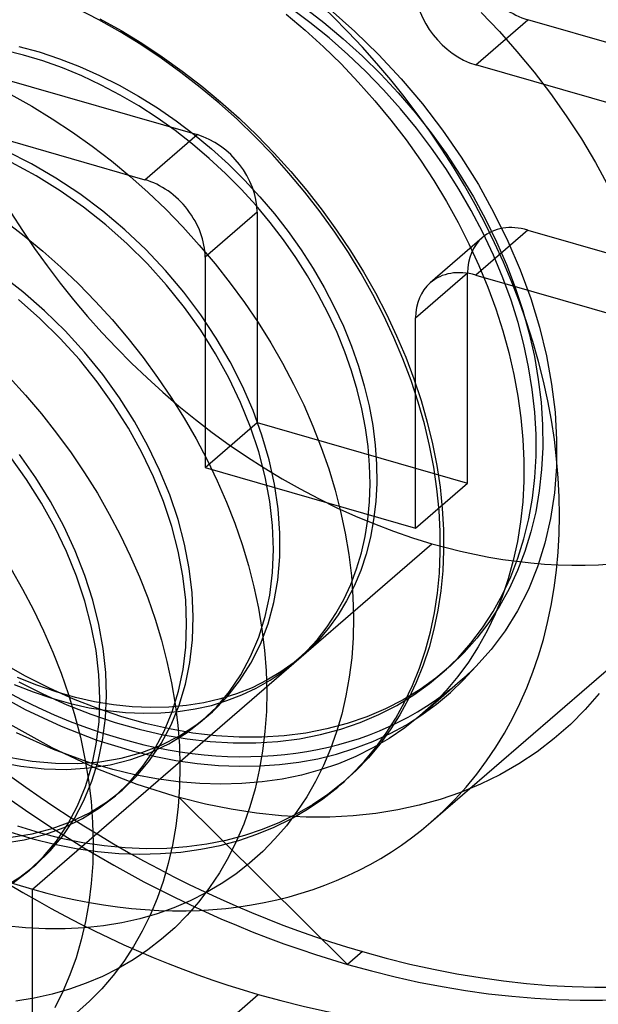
# Model space of a CAD drawing. Header units: millimetres. Extents: x -24 to 80, y -43 to 164.
# Tile 96 of 223: x 5.39 to 7.06, y 102.86 to 105.7. Entities that reach past the tile are written whole.
import ezdxf

# ---------------------------------------------------------------- set-up
doc = ezdxf.new("R2010")
doc.units = ezdxf.units.MM
doc.layers.add('MAIN-1', color=7, linetype='Continuous')
doc.layers.add('MAIN-2', color=7, linetype='Continuous')

msp = doc.modelspace()

# ---------------------------------------------------------------- linework, layer by layer
at = {"layer": 'MAIN-1'}
for centre, major_axis, start_param, end_param in [((10.2489, 101.4321), (14.0751, -16.2525), -2.289931, -0.995009), ((9.8489, 101.0857), (-14.0751, 16.2525), 0.851661, 2.146584)]:
    msp.add_ellipse(centre, major_axis=major_axis, ratio=0.75, start_param=start_param, end_param=end_param, dxfattribs=at)
at = {"layer": 'MAIN-2'}
for p, q in [((5.6226, 105.6954), (5.5608, 105.7272)), ((6.2305, 105.6881), (6.173, 105.7308)), ((6.2119, 105.733), (6.2702, 105.6884)), ((5.6255, 105.6987), (5.6866, 105.6646)), ((6.1626, 105.7118), (6.2167, 105.6661)), ((6.2885, 105.7257), (6.3598, 105.6624)), ((6.7242, 105.7166), (6.7763, 105.6619)), ((5.6836, 105.6611), (5.6226, 105.6954)), ((6.2861, 105.6433), (6.2305, 105.6881)), ((6.2702, 105.6884), (6.3268, 105.6411)), ((6.7081, 105.5662), (6.8581, 105.6961)), ((7.4643, 105.5211), (6.8581, 105.6961)), ((5.7433, 105.6244), (5.6836, 105.6611)), ((5.6866, 105.6646), (5.7466, 105.6281)), ((6.2167, 105.6661), (6.2693, 105.6183)), ((6.3399, 105.5961), (6.2861, 105.6433)), ((6.3598, 105.6624), (6.428, 105.5957)), ((6.7763, 105.6619), (6.827, 105.6048)), ((5.3922, 105.6191), (5.4507, 105.6031)), ((5.8018, 105.5854), (5.7433, 105.6244)), ((5.7466, 105.6281), (5.8054, 105.5892)), ((6.2693, 105.6183), (6.3204, 105.5684)), ((6.3268, 105.6411), (6.3816, 105.5914)), ((5.4052, 105.5942), (5.3489, 105.6083)), ((5.4615, 105.5771), (5.4052, 105.5942)), ((5.4507, 105.6031), (5.5091, 105.5837)), ((5.859, 105.5442), (5.8018, 105.5854)), ((5.8054, 105.5892), (5.8628, 105.548)), ((6.3919, 105.5464), (6.3399, 105.5961)), ((6.3816, 105.5914), (6.4344, 105.5392)), ((6.428, 105.5957), (6.493, 105.5259)), ((6.827, 105.6048), (6.8762, 105.5452)), ((5.5177, 105.5569), (5.4615, 105.5771)), ((5.5091, 105.5837), (5.5671, 105.5612)), ((5.5736, 105.5338), (5.5177, 105.5569)), ((5.5671, 105.5612), (5.6245, 105.5357)), ((6.3204, 105.5684), (6.37, 105.5164)), ((7.3143, 105.3912), (6.7081, 105.5662)), ((5.2993, 105.5398), (5.9055, 105.3648)), ((5.629, 105.5077), (5.5736, 105.5338)), ((5.6245, 105.5357), (5.6812, 105.5072)), ((5.9147, 105.5009), (5.859, 105.5442)), ((5.8628, 105.548), (5.9189, 105.5048)), ((6.4424, 105.4942), (6.3919, 105.5464)), ((6.4344, 105.5392), (6.4851, 105.4849)), ((6.8762, 105.5452), (6.9236, 105.4833)), ((5.6838, 105.4789), (5.629, 105.5077)), ((5.6812, 105.5072), (5.737, 105.4758)), ((5.9689, 105.4555), (5.9147, 105.5009)), ((5.9189, 105.5048), (5.9734, 105.4594)), ((6.37, 105.5164), (6.4179, 105.4624)), ((6.493, 105.5259), (6.5546, 105.4532)), ((5.3688, 105.4807), (5.4291, 105.447)), ((5.7377, 105.4474), (5.6838, 105.4789)), ((5.737, 105.4758), (5.7917, 105.4417)), ((6.4911, 105.4396), (6.4424, 105.4942)), ((6.4851, 105.4849), (6.5335, 105.4284)), ((6.9236, 105.4833), (6.9691, 105.4191)), ((5.4291, 105.447), (5.4884, 105.4108)), ((5.7905, 105.4132), (5.7377, 105.4474)), ((6.0216, 105.4081), (5.9689, 105.4555)), ((5.9734, 105.4594), (6.0264, 105.4121)), ((6.4179, 105.4624), (6.4637, 105.4068)), ((6.5546, 105.4532), (6.6124, 105.3779)), ((5.7917, 105.4417), (5.845, 105.4049)), ((6.5375, 105.3832), (6.4911, 105.4396)), ((6.5335, 105.4284), (6.5796, 105.3701)), ((6.9691, 105.4191), (7.0125, 105.3527)), ((5.1493, 105.4099), (5.7555, 105.2349)), ((5.4884, 105.4108), (5.5466, 105.3724)), ((5.8421, 105.3765), (5.7905, 105.4132)), ((5.845, 105.4049), (5.8969, 105.3655)), ((6.0728, 105.3586), (6.0216, 105.4081)), ((6.0264, 105.4121), (6.0777, 105.3628)), ((6.4637, 105.4068), (6.5074, 105.3497)), ((5.5466, 105.3724), (5.6034, 105.3318)), ((5.7555, 105.2349), (5.9055, 105.3648)), ((5.8922, 105.3375), (5.8421, 105.3765)), ((5.8969, 105.3655), (5.9472, 105.3238)), ((6.1224, 105.3072), (6.0728, 105.3586)), ((6.0777, 105.3628), (6.1274, 105.3117)), ((6.5812, 105.3257), (6.5375, 105.3832)), ((6.5796, 105.3701), (6.6231, 105.31)), ((6.6124, 105.3779), (6.6662, 105.3003)), ((5.6034, 105.3318), (5.6587, 105.2892)), ((5.9408, 105.2962), (5.8922, 105.3375)), ((6.5074, 105.3497), (6.5487, 105.2915)), ((7.0125, 105.3527), (7.0535, 105.2841)), ((5.4283, 105.2809), (5.3562, 105.3173)), ((5.9472, 105.3238), (5.9957, 105.2798)), ((6.1703, 105.2538), (6.1224, 105.3072)), ((6.1274, 105.3117), (6.1753, 105.2587)), ((6.622, 105.2673), (6.5812, 105.3257)), ((6.6231, 105.31), (6.6638, 105.2484)), ((5.4422, 105.2459), (5.3712, 105.2842)), ((5.499, 105.2398), (5.4283, 105.2809)), ((5.6587, 105.2892), (5.7123, 105.2447)), ((5.9877, 105.2527), (5.9408, 105.2962)), ((5.9957, 105.2798), (6.0422, 105.2338)), ((6.5487, 105.2915), (6.5875, 105.2323)), ((6.6662, 105.3003), (6.7158, 105.2208)), ((7.0535, 105.2841), (7.092, 105.2133)), ((5.5114, 105.2031), (5.4422, 105.2459)), ((5.7123, 105.2447), (5.7644, 105.1983)), ((6.0326, 105.2074), (5.9877, 105.2527)), ((6.2163, 105.1987), (6.1703, 105.2538)), ((6.1753, 105.2587), (6.2214, 105.2039)), ((6.66, 105.2075), (6.622, 105.2673)), ((6.6638, 105.2484), (6.7016, 105.1855)), ((5.5677, 105.1942), (5.499, 105.2398)), ((6.0422, 105.2338), (6.0865, 105.186)), ((6.5875, 105.2323), (6.6238, 105.1721)), ((6.7158, 105.2208), (6.7607, 105.1399)), ((5.5784, 105.1561), (5.5114, 105.2031)), ((5.6341, 105.1445), (5.5677, 105.1942)), ((5.7644, 105.1983), (5.8151, 105.1498)), ((6.0754, 105.1604), (6.0326, 105.2074)), ((6.2602, 105.142), (6.2163, 105.1987)), ((6.2214, 105.2039), (6.2655, 105.1474)), ((6.6955, 105.1459), (6.66, 105.2075)), ((6.116, 105.1119), (6.0754, 105.1604)), ((6.0865, 105.186), (6.1285, 105.1365)), ((6.6238, 105.1721), (6.6575, 105.1112)), ((6.7016, 105.1855), (6.7364, 105.1214)), ((5.6429, 105.1051), (5.5784, 105.1561)), ((5.6975, 105.0908), (5.6341, 105.1445)), ((5.8151, 105.1498), (5.8643, 105.0992)), ((6.0787, 105.1416), (5.9287, 105.0117)), ((6.0787, 105.1416), (6.0787, 104.5354)), ((6.1285, 105.1365), (6.1682, 105.0855)), ((6.3019, 105.084), (6.2602, 105.142)), ((6.2655, 105.1474), (6.3076, 105.0895)), ((6.7286, 105.0823), (6.6955, 105.1459)), ((6.7607, 105.1399), (6.8009, 105.0579)), ((5.3519, 105.1161), (5.4072, 105.0736)), ((5.7045, 105.0503), (5.6429, 105.1051)), ((6.1543, 105.062), (6.116, 105.1119)), ((6.6575, 105.1112), (6.6886, 105.0497)), ((6.7364, 105.1214), (6.7682, 105.0563)), ((5.7577, 105.0336), (5.6975, 105.0908)), ((5.8643, 105.0992), (5.9118, 105.0467)), ((6.1682, 105.0855), (6.2053, 105.0331)), ((6.3413, 105.0247), (6.3019, 105.084)), ((6.3076, 105.0895), (6.3473, 105.0302)), ((6.8581, 105.0898), (6.7081, 104.9599)), ((6.7591, 105.0172), (6.7286, 105.0823)), ((6.8581, 105.0898), (7.4643, 104.9148)), ((5.4072, 105.0736), (5.461, 105.0292)), ((5.7629, 104.9921), (5.7045, 105.0503)), ((5.9118, 105.0467), (5.9575, 104.9926)), ((6.1902, 105.0107), (6.1543, 105.062)), ((6.7272, 105.0678), (6.5772, 104.9379)), ((6.6886, 105.0497), (6.7171, 104.9877)), ((6.7682, 105.0563), (6.7968, 104.9905)), ((6.8009, 105.0579), (6.8362, 104.9754)), ((5.461, 105.0292), (5.5132, 104.9828)), ((5.8144, 104.9733), (5.7577, 105.0336)), ((6.2053, 105.0331), (6.2398, 104.9794)), ((6.3781, 104.9646), (6.3413, 105.0247)), ((6.3473, 105.0302), (6.3845, 104.9699)), ((6.7864, 104.952), (6.7591, 105.0172)), ((5.8177, 104.9309), (5.7629, 104.9921)), ((5.9287, 105.0117), (5.9287, 104.4055)), ((5.9575, 104.9926), (6.0011, 104.9372)), ((6.2237, 104.9579), (6.1902, 105.0107)), ((6.7968, 104.9905), (6.822, 104.9242)), ((5.4033, 104.9121), (5.3381, 104.9628)), ((5.5132, 104.9828), (5.5639, 104.9345)), ((5.8672, 104.9105), (5.8144, 104.9733)), ((6.2398, 104.9794), (6.2716, 104.9246)), ((6.4123, 104.9038), (6.3781, 104.9646)), ((6.3845, 104.9699), (6.4191, 104.9088)), ((6.5349, 104.8367), (6.6849, 104.9666)), ((6.6849, 104.3604), (6.6849, 104.9666)), ((6.7171, 104.9877), (6.7428, 104.9253)), ((6.8362, 104.9754), (6.8665, 104.8927)), ((5.5639, 104.9345), (5.6131, 104.8841)), ((6.0011, 104.9372), (6.0424, 104.8808)), ((6.2548, 104.904), (6.2237, 104.9579)), ((6.7081, 104.9599), (7.3143, 104.7849)), ((6.8102, 104.8874), (6.7864, 104.952)), ((5.4659, 104.8574), (5.4033, 104.9121)), ((5.8689, 104.8671), (5.8177, 104.9309)), ((5.916, 104.8453), (5.8672, 104.9105)), ((6.2831, 104.8493), (6.2548, 104.904)), ((6.2716, 104.9246), (6.3007, 104.8689)), ((6.4438, 104.8424), (6.4123, 104.9038)), ((6.4191, 104.9088), (6.451, 104.8472)), ((6.7428, 104.9253), (6.7658, 104.8625)), ((6.822, 104.9242), (6.8439, 104.8578)), ((5.4527, 104.8354), (5.3909, 104.89)), ((5.6131, 104.8841), (5.6606, 104.8319)), ((6.0424, 104.8808), (6.0813, 104.8233)), ((6.8303, 104.8236), (6.8102, 104.8874)), ((6.8665, 104.8927), (6.8918, 104.8101)), ((5.5254, 104.7992), (5.4659, 104.8574)), ((5.9161, 104.801), (5.8689, 104.8671)), ((6.3086, 104.7942), (6.2831, 104.8493)), ((6.3007, 104.8689), (6.3269, 104.8124)), ((6.451, 104.8472), (6.4802, 104.7852)), ((6.7658, 104.8625), (6.786, 104.7996)), ((6.8439, 104.8578), (6.8623, 104.7916)), ((5.5113, 104.7774), (5.4527, 104.8354)), ((5.6606, 104.8319), (5.7064, 104.778)), ((5.9606, 104.7782), (5.916, 104.8453)), ((6.0813, 104.8233), (6.1179, 104.765)), ((6.4726, 104.7806), (6.4438, 104.8424)), ((6.5349, 104.2305), (6.5349, 104.8367)), ((6.847, 104.7599), (6.8303, 104.8236)), ((5.5815, 104.7376), (5.5254, 104.7992)), ((5.959, 104.733), (5.9161, 104.801)), ((6.331, 104.7391), (6.3086, 104.7942)), ((6.3269, 104.8124), (6.3502, 104.7554)), ((6.786, 104.7996), (6.8034, 104.7366)), ((6.8623, 104.7916), (6.8771, 104.7255)), ((6.8918, 104.8101), (6.9119, 104.7276)), ((5.5664, 104.7164), (5.5113, 104.7774)), ((5.7064, 104.778), (5.7501, 104.7223)), ((6.0008, 104.7096), (5.9606, 104.7782)), ((6.1179, 104.765), (6.152, 104.7059)), ((6.4986, 104.7185), (6.4726, 104.7806)), ((6.4802, 104.7852), (6.5065, 104.7231)), ((5.6337, 104.6731), (5.5815, 104.7376)), ((6.3505, 104.684), (6.331, 104.7391)), ((6.3502, 104.7554), (6.3703, 104.698)), ((6.8034, 104.7366), (6.8179, 104.6735)), ((6.8606, 104.6954), (6.847, 104.7599)), ((5.6176, 104.6527), (5.5664, 104.7164)), ((5.7501, 104.7223), (5.7918, 104.6652)), ((5.9974, 104.6636), (5.959, 104.733)), ((6.0363, 104.6399), (6.0008, 104.7096)), ((6.152, 104.7059), (6.1837, 104.646)), ((6.5219, 104.6563), (6.4986, 104.7185)), ((6.5065, 104.7231), (6.53, 104.661)), ((6.8771, 104.7255), (6.8885, 104.6596)), ((6.9119, 104.7276), (6.9269, 104.6458)), ((6.3669, 104.6291), (6.3505, 104.684)), ((6.3703, 104.698), (6.3873, 104.6406)), ((6.871, 104.6301), (6.8606, 104.6954)), ((5.3642, 104.666), (5.4116, 104.6138)), ((5.6647, 104.5866), (5.6176, 104.6527)), ((5.6816, 104.6065), (5.6337, 104.6731)), ((5.7918, 104.6652), (5.8312, 104.6069)), ((6.031, 104.593), (5.9974, 104.6636)), ((6.5424, 104.5939), (6.5219, 104.6563)), ((6.53, 104.661), (6.5507, 104.5987)), ((6.8179, 104.6735), (6.8296, 104.6107)), ((6.8885, 104.6596), (6.8963, 104.5936)), ((6.0669, 104.5694), (6.0363, 104.6399)), ((6.1837, 104.646), (6.2128, 104.5857)), ((6.3804, 104.5744), (6.3669, 104.6291)), ((6.3873, 104.6406), (6.401, 104.5833)), ((6.8781, 104.5648), (6.871, 104.6301)), ((6.9269, 104.6458), (6.9367, 104.5649)), ((5.4116, 104.6138), (5.4573, 104.56)), ((5.725, 104.5381), (5.6816, 104.6065)), ((5.8312, 104.6069), (5.8682, 104.5477)), ((6.0597, 104.5218), (6.031, 104.593)), ((6.5602, 104.5314), (6.5424, 104.5939)), ((6.5507, 104.5987), (6.5686, 104.5364)), ((6.8296, 104.6107), (6.8383, 104.5484)), ((6.8963, 104.5936), (6.9005, 104.5281)), ((5.7076, 104.5186), (5.6647, 104.5866)), ((6.0925, 104.4986), (6.0669, 104.5694)), ((6.2128, 104.5857), (6.2394, 104.5248)), ((6.3908, 104.5199), (6.3804, 104.5744)), ((6.401, 104.5833), (6.4114, 104.5264)), ((6.8819, 104.5005), (6.8781, 104.5648)), ((6.9367, 104.5649), (6.9413, 104.4855)), ((5.4573, 104.56), (5.5009, 104.5046)), ((5.7638, 104.4684), (5.725, 104.5381)), ((5.8682, 104.5477), (5.9027, 104.4878)), ((5.9287, 104.4055), (6.0787, 104.5354)), ((6.0787, 104.5354), (6.6849, 104.3604)), ((6.5686, 104.5364), (6.5838, 104.4739)), ((6.8383, 104.5484), (6.8441, 104.4867)), ((5.7461, 104.4491), (5.7076, 104.5186)), ((6.0832, 104.4503), (6.0597, 104.5218)), ((6.2394, 104.5248), (6.2633, 104.4636)), ((6.3983, 104.4658), (6.3908, 104.5199)), ((6.4114, 104.5264), (6.4186, 104.4701)), ((6.5751, 104.4688), (6.5602, 104.5314)), ((6.9005, 104.5281), (6.9012, 104.4635)), ((5.5009, 104.5046), (5.5424, 104.4478)), ((5.9027, 104.4878), (5.9345, 104.4275)), ((6.1129, 104.428), (6.0925, 104.4986)), ((6.8441, 104.4867), (6.8468, 104.4258)), ((6.8821, 104.4378), (6.8819, 104.5005)), ((6.9413, 104.4855), (6.9406, 104.4078)), ((5.7977, 104.3979), (5.7638, 104.4684)), ((6.1015, 104.3788), (6.0832, 104.4503)), ((6.2633, 104.4636), (6.2846, 104.4021)), ((6.4026, 104.412), (6.3983, 104.4658)), ((6.4186, 104.4701), (6.4224, 104.4147)), ((6.5873, 104.4063), (6.5751, 104.4688)), ((6.5838, 104.4739), (6.5961, 104.4114)), ((6.9012, 104.4635), (6.8981, 104.4001)), ((5.4144, 104.371), (5.3671, 104.4369)), ((5.4411, 104.3761), (5.3941, 104.4429)), ((5.5424, 104.4478), (5.5816, 104.3899)), ((5.7799, 104.3785), (5.7461, 104.4491)), ((5.9345, 104.4275), (5.9637, 104.3668)), ((6.1283, 104.3575), (6.1129, 104.428)), ((6.8468, 104.4258), (6.8466, 104.3658)), ((6.8787, 104.3766), (6.8821, 104.4378)), ((5.8268, 104.3269), (5.7977, 104.3979)), ((5.9287, 104.4055), (6.5349, 104.2305)), ((6.2846, 104.4021), (6.3032, 104.3404)), ((6.404, 104.3588), (6.4026, 104.412)), ((6.4224, 104.4147), (6.423, 104.3603)), ((6.5965, 104.344), (6.5873, 104.4063)), ((6.5961, 104.4114), (6.6054, 104.3492)), ((6.8981, 104.4001), (6.8914, 104.3383)), ((6.9406, 104.4078), (6.9347, 104.3321)), ((5.4573, 104.3031), (5.4144, 104.371)), ((5.4836, 104.3074), (5.4411, 104.3761)), ((5.5816, 104.3899), (5.6184, 104.3311)), ((5.8088, 104.3072), (5.7799, 104.3785)), ((5.9637, 104.3668), (5.9902, 104.306)), ((6.1147, 104.3079), (6.1015, 104.3788)), ((6.5791, 103.383), (7.7291, 104.3789)), ((6.8466, 104.3658), (6.8435, 104.3069)), ((6.8717, 104.3167), (6.8787, 104.3766)), ((6.1388, 104.2869), (6.1283, 104.3575)), ((6.3032, 104.3404), (6.3191, 104.2785)), ((6.4023, 104.3066), (6.404, 104.3588)), ((6.423, 104.3603), (6.4202, 104.3071)), ((6.5349, 104.2305), (6.6849, 104.3604)), ((6.6027, 104.282), (6.5965, 104.344)), ((6.6054, 104.3492), (6.6118, 104.2875)), ((6.8914, 104.3383), (6.8811, 104.2781)), ((5.6184, 104.3311), (5.6526, 104.2715)), ((5.8508, 104.2558), (5.8268, 104.3269)), ((6.1227, 104.238), (6.1147, 104.3079)), ((6.8612, 104.2579), (6.8717, 104.3167)), ((6.9347, 104.3321), (6.9236, 104.2585)), ((5.4957, 104.2337), (5.4573, 104.3031)), ((5.5215, 104.2369), (5.4836, 104.3074)), ((5.8327, 104.2357), (5.8088, 104.3072)), ((5.9902, 104.306), (6.014, 104.2451)), ((6.144, 104.2167), (6.1388, 104.2869)), ((6.3976, 104.256), (6.4023, 104.3066)), ((6.4202, 104.3071), (6.4141, 104.255)), ((6.6059, 104.2207), (6.6027, 104.282)), ((6.6118, 104.2875), (6.6152, 104.2265)), ((6.8435, 104.3069), (6.8374, 104.2491)), ((5.6526, 104.2715), (5.6843, 104.2115)), ((5.8696, 104.1848), (5.8508, 104.2558)), ((6.3191, 104.2785), (6.3322, 104.2166)), ((6.3898, 104.207), (6.3976, 104.256)), ((6.4141, 104.255), (6.4048, 104.2045)), ((6.8472, 104.2003), (6.8612, 104.2579)), ((6.8811, 104.2781), (6.8673, 104.2198)), ((6.9236, 104.2585), (6.9074, 104.1873)), ((5.5293, 104.1632), (5.4957, 104.2337)), ((5.5546, 104.1655), (5.5215, 104.2369)), ((5.8514, 104.1642), (5.8327, 104.2357)), ((6.014, 104.2451), (6.0351, 104.1841)), ((6.1254, 104.1694), (6.1227, 104.238)), ((6.6152, 104.2265), (6.6156, 104.1665)), ((6.8374, 104.2491), (6.8284, 104.1926)), ((5.6843, 104.2115), (5.7132, 104.1511)), ((6.1437, 104.1477), (6.144, 104.2167)), ((6.3322, 104.2166), (6.3425, 104.1548)), ((6.379, 104.1595), (6.3898, 104.207)), ((6.4048, 104.2045), (6.3923, 104.1557)), ((6.6061, 104.1602), (6.6059, 104.2207)), ((6.8299, 104.1444), (6.8472, 104.2003)), ((6.8673, 104.2198), (6.8499, 104.1633)), ((5.4318, 103.19), (6.5818, 104.1859)), ((5.8831, 104.1143), (5.8696, 104.1848)), ((6.0351, 104.1841), (6.0535, 104.123)), ((6.1229, 104.1025), (6.1254, 104.1694)), ((6.6156, 104.1665), (6.613, 104.1077)), ((6.8284, 104.1926), (6.8165, 104.1376)), ((6.9074, 104.1873), (6.8861, 104.1191)), ((5.5582, 104.0919), (5.5293, 104.1632)), ((5.5826, 104.0939), (5.5546, 104.1655)), ((5.7132, 104.1511), (5.7396, 104.0905)), ((5.8647, 104.0934), (5.8514, 104.1642)), ((6.138, 104.0809), (6.1437, 104.1477)), ((6.3425, 104.1548), (6.35, 104.0935)), ((6.3652, 104.1134), (6.379, 104.1595)), ((6.3923, 104.1557), (6.3768, 104.1087)), ((6.6034, 104.101), (6.6061, 104.1602)), ((6.8165, 104.1376), (6.8018, 104.0843)), ((6.8093, 104.0907), (6.8299, 104.1444)), ((6.8499, 104.1633), (6.829, 104.1087)), ((5.3686, 104.1141), (5.4028, 104.0548)), ((5.8914, 104.0446), (5.8831, 104.1143)), ((6.0535, 104.123), (6.0693, 104.0618)), ((6.3482, 104.0686), (6.3652, 104.1134)), ((6.8861, 104.1191), (6.8599, 104.054)), ((5.5821, 104.0203), (5.5582, 104.0919)), ((5.6053, 104.023), (5.5826, 104.0939)), ((5.7396, 104.0905), (5.7633, 104.0298)), ((5.8727, 104.0234), (5.8647, 104.0934)), ((6.115, 104.0379), (6.1229, 104.1025)), ((6.1267, 104.0165), (6.138, 104.0809)), ((6.35, 104.0935), (6.3545, 104.0328)), ((6.3768, 104.1087), (6.3581, 104.0639)), ((6.5977, 104.0431), (6.6034, 104.101)), ((6.613, 104.1077), (6.6075, 104.0503)), ((6.8018, 104.0843), (6.7844, 104.0326)), ((6.7855, 104.0394), (6.8093, 104.0907)), ((6.829, 104.1087), (6.8046, 104.0563)), ((5.4028, 104.0548), (5.4344, 103.9949)), ((6.0693, 104.0618), (6.0823, 104.0005)), ((6.3284, 104.0255), (6.3482, 104.0686)), ((6.3581, 104.0639), (6.3364, 104.0211)), ((6.8046, 104.0563), (6.7768, 104.0061)), ((6.8599, 104.054), (6.8288, 103.9925)), ((5.7633, 104.0298), (5.7844, 103.9689)), ((5.8944, 103.9761), (5.8914, 104.0446)), ((6.1018, 103.9758), (6.115, 104.0379)), ((6.3057, 103.9846), (6.3284, 104.0255)), ((6.3545, 104.0328), (6.3562, 103.9731)), ((6.589, 103.9868), (6.5977, 104.0431)), ((6.6075, 104.0503), (6.5991, 103.9945)), ((6.7585, 103.9905), (6.7855, 104.0394)), ((6.7844, 104.0326), (6.7641, 103.9827)), ((5.6009, 103.9489), (5.5821, 104.0203)), ((5.6228, 103.9529), (5.6053, 104.023)), ((5.8753, 103.9548), (5.8727, 104.0234)), ((6.0823, 104.0005), (6.0925, 103.9395)), ((6.1099, 103.9551), (6.1267, 104.0165)), ((6.3364, 104.0211), (6.3118, 103.9807)), ((6.7768, 104.0061), (6.7458, 103.9585)), ((5.4344, 103.9949), (5.4635, 103.9346)), ((5.7844, 103.9689), (5.8029, 103.9078)), ((5.8922, 103.909), (5.8944, 103.9761)), ((6.0833, 103.9167), (6.1018, 103.9758)), ((6.2805, 103.9462), (6.3057, 103.9846)), ((6.3118, 103.9807), (6.2843, 103.9425)), ((6.3562, 103.9731), (6.355, 103.9144)), ((6.5775, 103.932), (6.589, 103.9868)), ((6.5991, 103.9945), (6.5878, 103.94)), ((6.7281, 103.9438), (6.7585, 103.9905)), ((6.7641, 103.9827), (6.7412, 103.9347)), ((6.8288, 103.9925), (6.793, 103.9348)), ((5.6145, 103.878), (5.6009, 103.9489)), ((5.6353, 103.8835), (5.6228, 103.9529)), ((5.8728, 103.8879), (5.8753, 103.9548)), ((6.0878, 103.8967), (6.1099, 103.9551)), ((6.0925, 103.9395), (6.0999, 103.879)), ((6.2526, 103.9103), (6.2805, 103.9462)), ((6.2843, 103.9425), (6.2539, 103.9069)), ((6.5878, 103.94), (6.5737, 103.8871)), ((6.6943, 103.8994), (6.7281, 103.9438)), ((6.7458, 103.9585), (6.7118, 103.9138)), ((5.4635, 103.9346), (5.4899, 103.8738)), ((6.0598, 103.8607), (6.0833, 103.9167)), ((6.2221, 103.877), (6.2526, 103.9103)), ((6.355, 103.9144), (6.351, 103.8572)), ((6.5631, 103.8788), (6.5775, 103.932)), ((6.7118, 103.9138), (6.6751, 103.8724)), ((6.7412, 103.9347), (6.7155, 103.8887)), ((6.793, 103.9348), (6.7527, 103.8811)), ((5.6426, 103.8151), (5.6353, 103.8835)), ((5.8029, 103.9078), (5.8187, 103.8464)), ((5.865, 103.8231), (5.8728, 103.8879)), ((5.8847, 103.8438), (5.8922, 103.909)), ((6.0604, 103.8418), (6.0878, 103.8967)), ((6.2539, 103.9069), (6.2209, 103.8739)), ((6.5737, 103.8871), (6.5567, 103.8358)), ((6.6574, 103.8575), (6.6943, 103.8994)), ((6.7155, 103.8887), (6.6873, 103.8447)), ((5.4899, 103.8738), (5.5138, 103.8127)), ((5.6228, 103.8081), (5.6145, 103.878)), ((6.0315, 103.8083), (6.0598, 103.8607)), ((6.0999, 103.879), (6.1045, 103.8192)), ((6.2209, 103.8739), (6.1852, 103.8437)), ((6.189, 103.8461), (6.2221, 103.877)), ((6.1893, 103.8463), (6.2084, 103.8628)), ((6.351, 103.8572), (6.3441, 103.8015)), ((6.546, 103.8272), (6.5631, 103.8788)), ((6.6175, 103.8185), (6.6574, 103.8575)), ((6.6751, 103.8724), (6.6356, 103.834)), ((6.7527, 103.8811), (6.7081, 103.8317)), ((5.411, 103.8044), (5.3419, 103.8434)), ((5.8187, 103.8464), (5.8319, 103.785)), ((5.872, 103.7808), (5.8847, 103.8438)), ((6.0281, 103.7906), (6.0604, 103.8418)), ((6.1852, 103.8437), (6.1471, 103.8164)), ((6.1534, 103.8177), (6.189, 103.8461)), ((6.5261, 103.7775), (6.546, 103.8272)), ((6.5567, 103.8358), (6.537, 103.7862)), ((6.6356, 103.834), (6.5932, 103.7986)), ((6.6873, 103.8447), (6.6565, 103.8028)), ((6.6732, 103.7933), (6.7081, 103.8317)), ((5.444, 103.778), (5.3883, 103.8005)), ((5.4803, 103.7692), (5.411, 103.8044)), ((5.5138, 103.8127), (5.535, 103.7514)), ((5.6256, 103.7395), (5.6228, 103.8081)), ((5.6447, 103.7482), (5.6426, 103.8151)), ((5.852, 103.7609), (5.865, 103.8231)), ((5.9985, 103.7597), (6.0315, 103.8083)), ((6.1045, 103.8192), (6.1062, 103.7602)), ((6.1471, 103.8164), (6.1066, 103.7922)), ((6.1158, 103.7922), (6.1534, 103.8177)), ((6.3441, 103.8015), (6.3345, 103.7473)), ((6.5932, 103.7986), (6.5479, 103.7661)), ((6.5749, 103.7827), (6.6175, 103.8185)), ((6.6053, 103.8076), (6.6243, 103.8242)), ((6.6565, 103.8028), (6.6231, 103.7631)), ((5.3789, 103.7798), (5.4329, 103.7586)), ((5.3916, 103.7881), (5.461, 103.7528)), ((5.4996, 103.7589), (5.444, 103.778)), ((5.5498, 103.7381), (5.4803, 103.7692)), ((5.8319, 103.785), (5.8423, 103.7238)), ((5.8539, 103.7205), (5.872, 103.7808)), ((5.9911, 103.7438), (6.0281, 103.7906)), ((6.0639, 103.771), (6.0191, 103.7531)), ((6.0348, 103.7501), (6.0762, 103.7696)), ((6.1066, 103.7922), (6.0639, 103.771)), ((6.0762, 103.7696), (6.1158, 103.7922)), ((6.5035, 103.7295), (6.5261, 103.7775)), ((6.537, 103.7862), (6.5146, 103.7385)), ((6.5298, 103.7501), (6.5749, 103.7827)), ((6.5536, 103.695), (6.6638, 103.7903)), ((6.6357, 103.7572), (6.6732, 103.7933)), ((5.3072, 103.7646), (5.4104, 103.7078)), ((5.4329, 103.7586), (5.487, 103.7404)), ((5.461, 103.7528), (5.5303, 103.7216)), ((5.487, 103.7404), (5.5409, 103.7253)), ((5.555, 103.743), (5.4996, 103.7589)), ((5.535, 103.7514), (5.5536, 103.6898)), ((5.61, 103.7306), (5.555, 103.743)), ((5.6416, 103.683), (5.6447, 103.7482)), ((5.8339, 103.7015), (5.852, 103.7609)), ((5.9499, 103.7017), (5.9911, 103.7438)), ((5.9611, 103.7153), (5.9985, 103.7597)), ((6.0191, 103.7531), (5.9726, 103.7385)), ((5.9917, 103.7336), (6.0348, 103.7501)), ((6.1062, 103.7602), (6.1051, 103.702)), ((6.3345, 103.7473), (6.3223, 103.6947)), ((6.4808, 103.7201), (6.5298, 103.7501)), ((6.5479, 103.7661), (6.4994, 103.7363)), ((6.6231, 103.7631), (6.5873, 103.7258)), ((6.5957, 103.7236), (6.6357, 103.7572)), ((7.0635, 103.7538), (7.0238, 103.7081)), ((5.5303, 103.7216), (5.5997, 103.6944)), ((5.5409, 103.7253), (5.5944, 103.7134)), ((5.6192, 103.7108), (5.5498, 103.7381)), ((5.5944, 103.7134), (5.6474, 103.7048)), ((5.6647, 103.7215), (5.61, 103.7306)), ((5.6231, 103.6728), (5.6256, 103.7395)), ((5.7188, 103.7159), (5.6647, 103.7215)), ((5.7721, 103.7136), (5.7188, 103.7159)), ((5.8243, 103.7147), (5.7721, 103.7136)), ((5.8752, 103.7193), (5.8243, 103.7147)), ((5.8306, 103.6635), (5.8539, 103.7205)), ((5.8423, 103.7238), (5.8498, 103.6631)), ((5.9246, 103.7272), (5.8752, 103.7193)), ((5.8998, 103.7097), (5.9466, 103.7201)), ((5.9195, 103.6751), (5.9611, 103.7153)), ((5.9726, 103.7385), (5.9246, 103.7272)), ((5.9466, 103.7201), (5.9917, 103.7336)), ((6.4294, 103.6936), (6.4808, 103.7201)), ((6.4994, 103.7363), (6.4481, 103.7099)), ((6.4782, 103.6836), (6.5035, 103.7295)), ((6.5146, 103.7385), (6.4895, 103.6929)), ((6.5873, 103.7258), (6.5471, 103.6894)), ((6.5533, 103.6926), (6.5957, 103.7236)), ((5.4104, 103.7078), (5.5136, 103.6598)), ((5.5536, 103.6898), (5.5694, 103.628)), ((5.5997, 103.6944), (5.6692, 103.6709)), ((5.6884, 103.6873), (5.6192, 103.7108)), ((5.6474, 103.7048), (5.6995, 103.6993)), ((5.7574, 103.6677), (5.6884, 103.6873)), ((5.6995, 103.6993), (5.751, 103.6971)), ((5.751, 103.6971), (5.8016, 103.6981)), ((5.8016, 103.6981), (5.8513, 103.7023)), ((5.8107, 103.6454), (5.8339, 103.7015)), ((5.8513, 103.7023), (5.8998, 103.7097)), ((5.9045, 103.6645), (5.9499, 103.7017)), ((5.9275, 103.6821), (5.9291, 103.6834)), ((5.9291, 103.6834), (5.9307, 103.6848)), ((5.9307, 103.6848), (5.9323, 103.6862)), ((5.9323, 103.6862), (5.9339, 103.6876)), ((5.9339, 103.6876), (5.9354, 103.6889)), ((5.9354, 103.6889), (5.937, 103.6903)), ((5.937, 103.6903), (5.9386, 103.6917)), ((6.1051, 103.702), (6.1011, 103.6446)), ((6.3223, 103.6947), (6.3073, 103.6437)), ((6.3943, 103.687), (6.3381, 103.6677)), ((6.3756, 103.6706), (6.4294, 103.6936)), ((6.4481, 103.7099), (6.3943, 103.687)), ((6.4502, 103.6396), (6.4782, 103.6836)), ((6.4895, 103.6929), (6.4618, 103.6493)), ((6.5471, 103.6894), (6.5044, 103.6557)), ((6.5085, 103.6642), (6.5533, 103.6926)), ((7.0238, 103.7081), (6.9808, 103.6649)), ((5.3665, 103.6659), (5.4869, 103.5989)), ((5.5136, 103.6598), (5.6165, 103.6201)), ((5.6152, 103.6081), (5.6231, 103.6728)), ((5.6335, 103.62), (5.6416, 103.683)), ((5.6692, 103.6709), (5.7389, 103.6512)), ((5.8258, 103.652), (5.7574, 103.6677)), ((5.8021, 103.6103), (5.8306, 103.6635)), ((5.8498, 103.6631), (5.8545, 103.6031)), ((5.8553, 103.6324), (5.9045, 103.6645)), ((5.8738, 103.6396), (5.9195, 103.6751)), ((5.9195, 103.6752), (5.9211, 103.6765)), ((5.9211, 103.6765), (5.9227, 103.6779)), ((5.9227, 103.6779), (5.9243, 103.6793)), ((5.9243, 103.6793), (5.9259, 103.6807)), ((5.9259, 103.6807), (5.9275, 103.6821)), ((6.3381, 103.6677), (6.2795, 103.6521)), ((6.3195, 103.6513), (6.3756, 103.6706)), ((6.5044, 103.6557), (6.4593, 103.625)), ((6.4614, 103.6387), (6.5085, 103.6642)), ((6.9808, 103.6649), (6.9345, 103.6243)), ((5.4918, 103.5926), (5.385, 103.6405)), ((5.5694, 103.628), (5.5824, 103.5663)), ((5.7389, 103.6512), (5.8082, 103.6353)), ((5.7825, 103.5929), (5.8107, 103.6454)), ((5.8023, 103.6055), (5.8553, 103.6324)), ((5.8082, 103.6353), (5.8766, 103.6234)), ((5.8242, 103.6091), (5.8738, 103.6396)), ((5.8937, 103.6402), (5.8258, 103.652)), ((5.9608, 103.6323), (5.8937, 103.6402)), ((6.0271, 103.6283), (5.9608, 103.6323)), ((6.0923, 103.6284), (6.0271, 103.6283)), ((6.1564, 103.6324), (6.0923, 103.6284)), ((6.1011, 103.6446), (6.0944, 103.5882)), ((6.2189, 103.6403), (6.1564, 103.6324)), ((6.2005, 103.6239), (6.2611, 103.6357)), ((6.2795, 103.6521), (6.2189, 103.6403)), ((6.2611, 103.6357), (6.3195, 103.6513)), ((6.3073, 103.6437), (6.2898, 103.5943)), ((6.4119, 103.616), (6.4614, 103.6387)), ((6.4196, 103.5978), (6.4502, 103.6396)), ((6.4618, 103.6493), (6.4316, 103.608)), ((5.4869, 103.5989), (5.6091, 103.541)), ((5.6022, 103.5459), (5.6152, 103.6081)), ((5.6165, 103.6201), (5.7184, 103.5889)), ((5.6205, 103.5593), (5.6335, 103.62)), ((5.746, 103.5841), (5.8023, 103.6055)), ((5.7689, 103.5612), (5.8021, 103.6103)), ((5.771, 103.5838), (5.8242, 103.6091)), ((5.8545, 103.6031), (5.8562, 103.5439)), ((5.8766, 103.6234), (5.9437, 103.6155)), ((5.9437, 103.6155), (6.0097, 103.6117)), ((6.0097, 103.6117), (6.0744, 103.6119)), ((6.0744, 103.6119), (6.1381, 103.616)), ((6.1381, 103.616), (6.2005, 103.6239)), ((6.3604, 103.5963), (6.4119, 103.616)), ((6.4316, 103.608), (6.3989, 103.569)), ((6.4593, 103.625), (6.412, 103.5973)), ((6.9345, 103.6243), (6.8849, 103.5864)), ((5.3634, 103.5707), (5.4309, 103.559)), ((5.5993, 103.5538), (5.4918, 103.5926)), ((5.6871, 103.5681), (5.746, 103.5841)), ((5.7147, 103.5637), (5.771, 103.5838)), ((5.7184, 103.5889), (5.7816, 103.5736)), ((5.7495, 103.5444), (5.7825, 103.5929)), ((5.7816, 103.5736), (5.8442, 103.5616)), ((6.0944, 103.5882), (6.0848, 103.5332)), ((6.2534, 103.5664), (6.3074, 103.5797)), ((6.2898, 103.5943), (6.2696, 103.5466)), ((6.3074, 103.5797), (6.3604, 103.5963)), ((6.363, 103.5729), (6.3125, 103.5518)), ((6.412, 103.5973), (6.363, 103.5729)), ((6.3864, 103.5582), (6.4196, 103.5978)), ((6.8849, 103.5864), (6.8325, 103.5517)), ((5.3307, 103.5572), (5.3983, 103.5444)), ((5.3983, 103.5444), (5.465, 103.5372)), ((5.4309, 103.559), (5.4974, 103.553)), ((5.4974, 103.553), (5.5625, 103.5525)), ((5.5625, 103.5525), (5.6258, 103.5576)), ((5.5824, 103.5663), (5.5927, 103.5048)), ((5.5841, 103.4865), (5.6022, 103.5459)), ((5.594, 103.5396), (5.6556, 103.549)), ((5.6627, 103.5353), (5.5993, 103.5538)), ((5.6025, 103.5012), (5.6205, 103.5593)), ((5.6258, 103.5576), (5.6871, 103.5681)), ((5.6556, 103.549), (5.7147, 103.5637)), ((5.7121, 103.4999), (5.7495, 103.5444)), ((5.7312, 103.5164), (5.7689, 103.5612)), ((5.8442, 103.5616), (5.906, 103.5528)), ((5.8562, 103.5439), (5.8551, 103.4855)), ((5.906, 103.5528), (5.967, 103.5472)), ((5.967, 103.5472), (6.0269, 103.5449)), ((6.0269, 103.5449), (6.0855, 103.5457)), ((6.0855, 103.5457), (6.1427, 103.5495)), ((6.1427, 103.5495), (6.1986, 103.5564)), ((6.1986, 103.5564), (6.2534, 103.5664)), ((6.2696, 103.5466), (6.2467, 103.5005)), ((6.3125, 103.5518), (6.2603, 103.5339)), ((6.3507, 103.521), (6.3864, 103.5582)), ((6.3989, 103.569), (6.3638, 103.5323)), ((6.8325, 103.5517), (6.7779, 103.5203)), ((5.465, 103.5372), (5.5304, 103.5356)), ((5.5304, 103.5356), (5.594, 103.5396)), ((5.6091, 103.541), (5.7319, 103.4927)), ((5.7259, 103.5201), (5.6627, 103.5353)), ((5.6893, 103.4761), (5.7312, 103.5164)), ((5.7888, 103.5082), (5.7259, 103.5201)), ((6.0848, 103.5332), (6.0725, 103.4797)), ((6.2063, 103.5192), (6.1505, 103.5077)), ((6.2603, 103.5339), (6.2063, 103.5192)), ((6.3106, 103.4845), (6.3507, 103.521)), ((6.3638, 103.5323), (6.3243, 103.4964)), ((6.7779, 103.5203), (6.7217, 103.4927)), ((5.561, 103.4303), (5.5841, 103.4865)), ((5.5797, 103.4459), (5.6025, 103.5012)), ((5.5927, 103.5048), (5.6, 103.4436)), ((5.6704, 103.4598), (5.7121, 103.4999)), ((5.7319, 103.4927), (5.8543, 103.4542)), ((5.8512, 103.4996), (5.7888, 103.5082)), ((5.9131, 103.4945), (5.8512, 103.4996)), ((5.8551, 103.4855), (5.8512, 103.4282)), ((5.9741, 103.4927), (5.9131, 103.4945)), ((6.0342, 103.4944), (5.9741, 103.4927)), ((6.0931, 103.4994), (6.0342, 103.4944)), ((6.1505, 103.5077), (6.0931, 103.4994)), ((6.2467, 103.5005), (6.2213, 103.4562)), ((6.3243, 103.4964), (6.2823, 103.4633)), ((6.3172, 103.4902), (6.3307, 103.5019)), ((6.7217, 103.4927), (6.6644, 103.469)), ((5.6248, 103.4243), (5.6704, 103.4598)), ((5.6442, 103.441), (5.6893, 103.4761)), ((5.6705, 103.4598), (5.672, 103.4612)), ((5.672, 103.4612), (5.6736, 103.4626)), ((5.6736, 103.4626), (5.6752, 103.4639)), ((5.6752, 103.4639), (5.6768, 103.4653)), ((5.6768, 103.4653), (5.6784, 103.4667)), ((5.6784, 103.4667), (5.68, 103.4681)), ((5.68, 103.4681), (5.6816, 103.4694)), ((5.6816, 103.4694), (5.6832, 103.4708)), ((5.6832, 103.4708), (5.6847, 103.4722)), ((5.6847, 103.4722), (5.6863, 103.4736)), ((5.6863, 103.4736), (5.6879, 103.475)), ((5.6879, 103.475), (5.6895, 103.4763)), ((6.0725, 103.4797), (6.0575, 103.4279)), ((6.2823, 103.4633), (6.2379, 103.4333)), ((6.2681, 103.4511), (6.3106, 103.4845)), ((6.6644, 103.469), (6.6057, 103.4489)), ((5.5332, 103.3776), (5.561, 103.4303)), ((5.552, 103.3937), (5.5797, 103.4459)), ((5.5954, 103.4106), (5.6442, 103.441)), ((5.6, 103.4436), (5.6045, 103.3829)), ((5.8512, 103.4282), (5.8444, 103.3721)), ((5.9295, 103.4354), (5.8543, 103.4542)), ((6.3392, 102.9734), (5.8543, 103.4542)), ((6.0038, 103.4205), (5.9295, 103.4354)), ((6.2379, 103.4333), (6.1914, 103.4063)), ((6.2213, 103.4562), (6.1933, 103.4138)), ((6.2233, 103.4206), (6.2681, 103.4511)), ((6.5456, 103.4322), (6.4839, 103.4187)), ((6.6057, 103.4489), (6.5456, 103.4322)), ((5.5433, 103.3851), (5.5954, 103.4106)), ((5.5754, 103.3936), (5.6248, 103.4243)), ((6.077, 103.4093), (6.0038, 103.4205)), ((6.0575, 103.4279), (6.0398, 103.3778)), ((6.1489, 103.402), (6.077, 103.4093)), ((6.1914, 103.4063), (6.1432, 103.3825)), ((6.2194, 103.3983), (6.1489, 103.402)), ((6.1933, 103.4138), (6.1629, 103.3733)), ((6.1765, 103.3934), (6.2233, 103.4206)), ((6.3553, 103.4016), (6.2883, 103.3982)), ((6.4205, 103.4085), (6.3553, 103.4016)), ((6.4839, 103.4187), (6.4205, 103.4085)), ((5.4518, 103.3527), (5.3893, 103.3719)), ((5.4882, 103.3648), (5.5433, 103.3851)), ((5.5006, 103.3288), (5.5332, 103.3776)), ((5.5195, 103.3452), (5.552, 103.3937)), ((5.5227, 103.3679), (5.5754, 103.3936)), ((5.6045, 103.3829), (5.6061, 103.3231)), ((5.8444, 103.3721), (5.8348, 103.3174)), ((6.0398, 103.3778), (6.0193, 103.3294)), ((6.1432, 103.3825), (6.0934, 103.3619)), ((6.1278, 103.3693), (6.1765, 103.3934)), ((6.1629, 103.3733), (6.1299, 103.335)), ((6.2883, 103.3982), (6.2194, 103.3983)), ((5.3694, 103.3546), (5.4321, 103.3358)), ((5.3698, 103.3402), (5.4303, 103.3498)), ((5.4078, 103.3326), (5.4667, 103.3475)), ((5.4303, 103.3498), (5.4882, 103.3648)), ((5.5142, 103.3368), (5.4518, 103.3527)), ((5.4667, 103.3475), (5.5227, 103.3679)), ((5.4824, 103.3006), (5.5195, 103.3452)), ((6.0419, 103.3446), (5.9885, 103.3305)), ((6.0256, 103.3309), (6.0776, 103.3485)), ((6.0934, 103.3619), (6.0419, 103.3446)), ((6.0776, 103.3485), (6.1278, 103.3693)), ((5.3465, 103.3232), (5.4078, 103.3326)), ((5.4321, 103.3358), (5.4948, 103.3202)), ((5.4633, 103.2842), (5.5006, 103.3288)), ((5.4948, 103.3202), (5.5571, 103.308)), ((5.5763, 103.3242), (5.5142, 103.3368)), ((5.6378, 103.3149), (5.5763, 103.3242)), ((5.6061, 103.3231), (5.6049, 103.2644)), ((5.6987, 103.3091), (5.6378, 103.3149)), ((5.8348, 103.3174), (5.8226, 103.2643)), ((5.9333, 103.3196), (5.8764, 103.3119)), ((5.9162, 103.3053), (5.9718, 103.3165)), ((5.9885, 103.3305), (5.9333, 103.3196)), ((5.9718, 103.3165), (6.0256, 103.3309)), ((6.0193, 103.3294), (5.9961, 103.2827)), ((6.1299, 103.335), (6.0945, 103.2989)), ((5.4407, 103.2605), (5.4824, 103.3006)), ((5.5571, 103.308), (5.619, 103.2991)), ((5.619, 103.2991), (5.6802, 103.2936)), ((5.6802, 103.2936), (5.7407, 103.2914)), ((5.7588, 103.3066), (5.6987, 103.3091)), ((5.7407, 103.2914), (5.8004, 103.2927)), ((5.8181, 103.3076), (5.7588, 103.3066)), ((5.8004, 103.2927), (5.8589, 103.2973)), ((5.8764, 103.3119), (5.8181, 103.3076)), ((5.8589, 103.2973), (5.9162, 103.3053)), ((6.0945, 103.2989), (6.0568, 103.2652)), ((5.3947, 103.2248), (5.4407, 103.2605)), ((5.4218, 103.2441), (5.4633, 103.2842)), ((5.4361, 103.2566), (5.4377, 103.2579)), ((5.4377, 103.2579), (5.4393, 103.2593)), ((5.4393, 103.2593), (5.4409, 103.2607)), ((5.6049, 103.2644), (5.6008, 103.207)), ((5.8226, 103.2643), (5.8078, 103.2129)), ((5.9961, 103.2827), (5.9702, 103.2377)), ((6.0568, 103.2652), (6.0168, 103.2339)), ((5.3761, 103.2087), (5.4218, 103.2441)), ((5.4218, 103.2442), (5.4234, 103.2455)), ((5.4234, 103.2455), (5.425, 103.2469)), ((5.425, 103.2469), (5.4266, 103.2483)), ((5.4266, 103.2483), (5.4282, 103.2497)), ((5.4282, 103.2497), (5.4298, 103.2511)), ((5.4298, 103.2511), (5.4314, 103.2525)), ((5.4314, 103.2525), (5.433, 103.2538)), ((5.433, 103.2538), (5.4346, 103.2552)), ((5.4346, 103.2552), (5.4361, 103.2566)), ((5.9702, 103.2377), (5.9417, 103.1948)), ((6.0168, 103.2339), (5.9747, 103.2053)), ((5.3449, 103.194), (5.3947, 103.2248)), ((5.6008, 103.207), (5.5939, 103.1511)), ((5.8078, 103.2129), (5.7903, 103.1633)), ((5.9747, 103.2053), (5.9308, 103.1794)), ((5.4318, 102.324), (5.4318, 103.19)), ((5.9308, 103.1794), (5.8853, 103.1563)), ((5.9417, 103.1948), (5.9107, 103.1539)), ((5.5939, 103.1511), (5.5843, 103.0967)), ((5.7903, 103.1633), (5.7702, 103.1154)), ((5.8853, 103.1563), (5.8384, 103.1362)), ((5.9107, 103.1539), (5.8772, 103.1155)), ((5.7901, 103.119), (5.7402, 103.1047)), ((5.8384, 103.1362), (5.7901, 103.119)), ((5.5843, 103.0967), (5.5719, 103.0439)), ((5.6887, 103.0931), (5.6356, 103.0843)), ((5.7402, 103.1047), (5.6887, 103.0931)), ((5.7702, 103.1154), (5.7475, 103.0692)), ((5.8772, 103.1155), (5.8414, 103.0794)), ((5.4111, 103.0788), (5.353, 103.0848)), ((5.4687, 103.0757), (5.4111, 103.0788)), ((5.5255, 103.0756), (5.4687, 103.0757)), ((5.5812, 103.0785), (5.5255, 103.0756)), ((5.6356, 103.0843), (5.5812, 103.0785)), ((5.7475, 103.0692), (5.7223, 103.0248)), ((5.8414, 103.0794), (5.8035, 103.046)), ((5.5719, 103.0439), (5.5568, 102.9927)), ((5.8035, 103.046), (5.7636, 103.0152)), ((5.7223, 103.0248), (5.6945, 102.9823)), ((5.7636, 103.0152), (5.7219, 102.987)), ((6.3818, 103.0103), (6.3392, 102.9734)), ((5.5568, 102.9927), (5.5391, 102.943)), ((5.6945, 102.9823), (5.6641, 102.9419)), ((5.7219, 102.987), (5.6784, 102.9617)), ((5.6784, 102.9617), (5.6332, 102.939)), ((5.5391, 102.943), (5.5187, 102.8951)), ((5.5864, 102.9191), (5.538, 102.9019)), ((5.6332, 102.939), (5.5864, 102.9191)), ((5.6641, 102.9419), (5.6313, 102.9035)), ((5.538, 102.9019), (5.488, 102.8876)), ((5.5187, 102.8951), (5.4956, 102.8488)), ((5.6313, 102.9035), (5.5961, 102.8675)), ((5.4366, 102.876), (5.3837, 102.8674)), ((5.4318, 102.324), (6.0818, 102.8869)), ((5.488, 102.8876), (5.4366, 102.876)), ((5.5961, 102.8675), (5.5586, 102.8338))]:
    msp.add_line(p, q, dxfattribs=at)
for centre, major_axis, start_param, end_param in [((6.3818, 105.5305), (-1.905, 2.1998), -3.141514, -0.857072), ((6.3392, 105.4936), (1.905, -2.1998), 0.000079, 2.284521), ((6.3818, 105.5305), (-1.905, 2.1998), 0.000079, 2.284521), ((6.3392, 105.4936), (1.905, -2.1998), -3.141514, -0.857072), ((6.0818, 105.2706), (-1.8019, 2.0807), -3.141514, -0.857072), ((6.0818, 105.2706), (-1.8019, 2.0807), 0.000079, 2.284521), ((6.5818, 105.7037), (1.1473, -1.3248), 0.000079, 2.284521), ((5.4318, 104.7077), (1.8019, -2.0807), 0.000079, 2.284521), ((6.5818, 105.7037), (1.1473, -1.3248), -3.141514, -0.857072), ((5.4318, 104.7077), (1.8019, -2.0807), -3.141514, -0.857072), ((5.4318, 104.7077), (-1.1473, 1.3248), -3.141514, -0.857072), ((5.6818, 104.9242), (-0.982, 1.1339), 0.000001, 2.284521), ((5.4318, 104.7077), (-1.1473, 1.3248), 0.000079, 2.284521), ((6.8581, 105.8693), (-0.1309, 0.1512), 0.713724, 2.284521), ((6.7081, 105.7394), (0.1309, -0.1512), -2.427868, -0.857072), ((5.9055, 105.1916), (-0.1309, 0.1512), -2.427868, -0.857072), ((5.7555, 105.0617), (0.1309, -0.1512), 0.713724, 2.284521), ((6.8581, 104.9166), (-0.1309, 0.1512), -0.857072, 0.000079), ((6.8581, 104.9166), (-0.1309, 0.1512), 0.000079, 0.713724), ((6.7081, 104.7867), (0.1309, -0.1512), 2.284521, 3.141672), ((6.7081, 104.7867), (0.1309, -0.1512), -3.141514, -2.427868), ((6.5818, 105.7037), (1.1473, -1.3248), -0.857072, 0.000079), ((5.6818, 104.9242), (-0.982, 1.1339), -3.141593, -3.087712), ((5.6818, 104.9242), (-0.982, 1.1339), 2.284521, 3.141593), ((5.4318, 104.7077), (-1.1473, 1.3248), 2.284521, 3.141672), ((6.3818, 105.5305), (-1.905, 2.1998), 2.284521, 3.141672), ((6.3392, 105.4936), (1.905, -2.1998), -0.857072, 0.000079), ((6.0818, 105.2706), (-1.8019, 2.0807), 2.284521, 3.141672), ((10.2489, 101.4321), (-9.8198, 11.3389), 0.881172, 2.117073)]:
    msp.add_ellipse(centre, major_axis=major_axis, ratio=0.75, start_param=start_param, end_param=end_param, dxfattribs=at)

doc.saveas('drawing.dxf')
